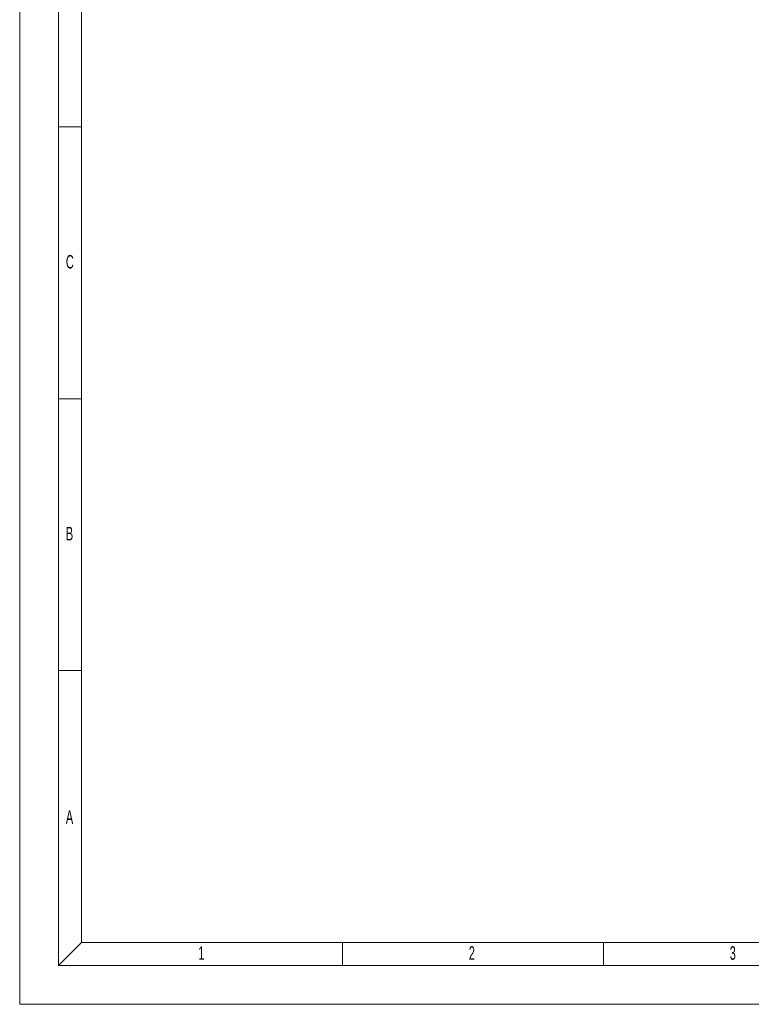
# Model space of a CAD drawing. Header units: millimetres. Extents: x 0 to 841, y 0 to 594.
# Tile 1 of 56: x 0 to 189, y 0 to 254. Entities that reach past the tile are written whole.
import ezdxf

# ---------------------------------------------------------------- set-up
doc = ezdxf.new("R2010")
doc.units = ezdxf.units.MM
doc.layers.add('NOTES', color=6, linetype='Continuous')
doc.styles.add('SLDTEXTSTYLE3', font='TXT', dxfattribs={"width": 0.605})

msp = doc.modelspace()

# ---------------------------------------------------------------- linework, layer by layer
at = {"color": 7, "linetype": 'Continuous', "lineweight": 18}
for p, q in [((0.00104, -0.05693), (0.00104, 593.94307)), ((10.00104, 9.94307), (10.00104, 583.94307)), ((16.00104, 15.94307), (16.00104, 577.94307)), ((16.00104, 226.69307), (10.00104, 226.69307)), ((16.00104, 156.44307), (10.00104, 156.44307)), ((16.00104, 86.19307), (10.00104, 86.19307)), ((10.00104, 9.94307), (16.00104, 15.94307)), ((16.00104, 15.94307), (825.00104, 15.94307)), ((83.41774, 9.94307), (83.41774, 15.94307)), ((150.83444, 9.94307), (150.83444, 15.94307)), ((831.00104, 9.94307), (10.00104, 9.94307)), ((841.00104, -0.05693), (0.00104, -0.05693))]:
    msp.add_line(p, q, dxfattribs=at)

# ---------------------------------------------------------------- texts
at = {"layer": 'NOTES', "color": 211, "char_height": 3.5, "attachment_point": 1, "style": 'SLDTEXTSTYLE3'}
for s, insert in [('C', (11.93437, 193.5687)), ('B', (11.93437, 123.3187)), ('A', (11.93437, 50.0687)), ('1', (46.17606, 14.9437)), ('2', (116.05942, 14.9437)), ('3', (183.47612, 14.9437))]:
    msp.add_mtext(s, dxfattribs=dict(at, insert=insert))

doc.saveas('drawing.dxf')
